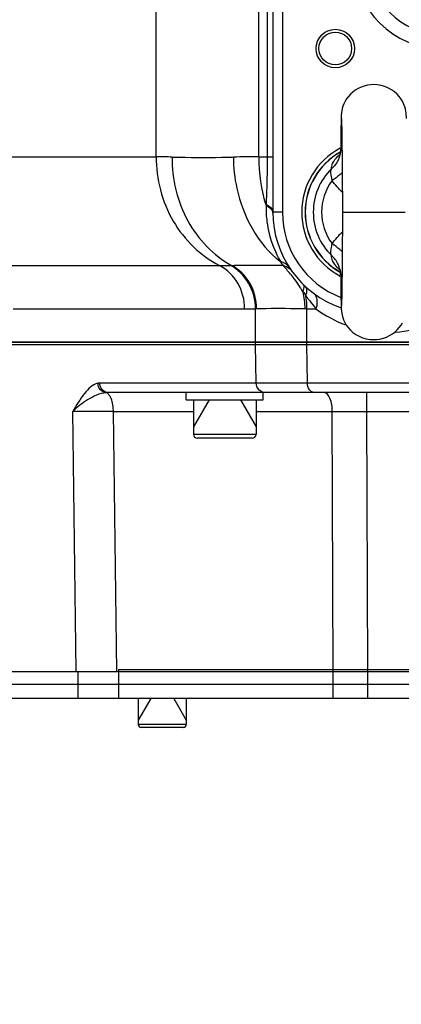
# Model space of a CAD drawing. Header units: millimetres. Extents: x -741 to 6994, y 0 to 4947.
# Tile 30 of 97: x 3443 to 3522, y 475 to 679. Entities that reach past the tile are written whole.
import ezdxf

# ---------------------------------------------------------------- set-up
doc = ezdxf.new("R2010")
doc.units = ezdxf.units.MM
doc.header["$LTSCALE"] = 384.676471
doc.layers.get('0').update_dxf_attribs({"linetype": 'CONTINUOUS'})
for name, color, linetype in [('304102000091DXF_CONTINUOUS_LINE', 7, 'CONTINUOUS'), ('304103000034DXF_CONTINUOUS_LINE', 7, 'CONTINUOUS'), ('304105000235DXF_CONTINUOUS_LINE', 7, 'CONTINUOUS'), ('304106000060DXF_CONTINUOUS_LINE', 7, 'CONTINUOUS'), ('304106000061DXF_CONTINUOUS_LINE', 7, 'CONTINUOUS'), ('501023000047DXF_CONTINUOUS_LINE', 7, 'CONTINUOUS'), ('501023000078DXF_CONTINUOUS_LINE', 7, 'CONTINUOUS'), ('501038000001DXF_CONTINUOUS_LINE', 7, 'CONTINUOUS'), ('504001000008DXF_CONTINUOUS_LINE', 7, 'CONTINUOUS'), ('运动范围_DXF_DIMENSION', 7, 'CONTINUOUS')]:
    doc.layers.add(name, color=color, linetype=linetype)
doc.styles.get("Standard").update_dxf_attribs({"font": 'txt', "width": 0.7})
doc.dimstyles.new('DIMSTYLE_1', dxfattribs={"dimtxt": 58.823529, "dimasz": 35.294118, "dimexe": 1, "dimexo": 0, "dimgap": 5, "dimtad": 0, "dimtih": 1, "dimtoh": 1, "dimdec": 1, "dimdsep": 46, "dimtxsty": 'Standard', "dimblk": '_FILLED', "dimblk1": '_FILLED', "dimblk2": '_FILLED', "dimcen": 0.09, "dimclrt": 5, "dimazin": 2, "dimtp": 0.5, "dimtm": 0.5, "dimtfac": 1, "dimtdec": 65535, "dimtofl": 0, "dimtmove": 0, "dimatfit": 3, "dimldrblk": '_FILLED', "dimfxl": 0, "dimtolj": 1, "dimarcsym": 0})

# ---------------------------------------------------------------- blocks, each defined once
blk = doc.blocks.new('*D2')
at = {"layer": '运动范围_DXF_DIMENSION', "color": 2, "linetype": 'Continuous', "transparency": 16777216}
for p, q in [((3611.49, 753.33), (3115.91, 638.92)), ((4120.1, 753.33), (3912.78, 753.33))]:
    blk.add_line(p, q, dxfattribs=at)
for start, end in [(266.8376, 360), (193, 240.2712)]:
    blk.add_arc((3611.49, 753.33), 502.73, start, end, dxfattribs=at)
for points in [[(4118.86, 717.85), (4114.22, 753.33), (4107.1, 718.27)], [(3136.46, 607.68), (3121.64, 640.24), (3125.1, 604.63)]]:
    blk.add_solid(points, dxfattribs=at)
blk = doc.blocks.new('_FILLED')
at = {"color": 0, "linetype": 'ByBlock'}
blk.add_solid([(0, 0), (-1, 0.1667), (-1, -0.1667)], dxfattribs=at)

msp = doc.modelspace()

# ---------------------------------------------------------------- linework, layer by layer
at = {"layer": '304102000091DXF_CONTINUOUS_LINE', "color": 7, "linetype": 'Continuous'}
for p, q in [((3437.535, 611.834), (3638.535, 611.834)), ((3638.535, 601.834), (3461.352, 601.834)), ((3438.722, 543.834), (3599.535, 543.834))]:
    msp.add_line(p, q, dxfattribs=at)
at = {"layer": '304102000091DXF_CONTINUOUS_LINE', "color": 9, "linetype": 'Continuous'}
for p, q in [((3492.07, 603.799), (3491.952, 611.834)), ((3502.74, 603.799), (3502.621, 611.834)), ((3492.07, 603.799), (3459.511, 603.799)), ((3502.74, 603.799), (3492.07, 603.799)), ((3548.418, 603.799), (3502.74, 603.799)), ((3515.086, 597.903), (3515.086, 601.834)), ((3454.625, 543.834), (3453.897, 597.902)), ((3463.088, 543.834), (3462.362, 597.903)), ((3462.362, 597.903), (3479.035, 597.903)), ((3492.035, 597.903), (3507.902, 597.903)), ((3508.112, 543.834), (3507.902, 597.903)), ((3515.296, 543.834), (3515.087, 597.903)), ((3515.087, 597.903), (3544.535, 597.903))]:
    msp.add_line(p, q, dxfattribs=at)
for centre, radius, start, end in [((3459.512, 601.737), 2.062, 90.03573, 101.07873), ((3461.351, 597.133), 4.7, 89.99521, 95.98353), ((3458.129, -789.143), 1387.053, 89.825167, 90.174827)]:
    msp.add_arc(centre, radius, start, end, dxfattribs=at)
for points, knots in [([(3459.116, 603.76), (3457.981, 603.538), (3455.982, 601.374), (3454.655, 599.19), (3453.897, 597.902)], [0, 0, 0, 0, 0.4363165, 1, 1, 1, 1]), ([(3460.861, 601.808), (3460.41, 601.849), (3459.498, 602.335), (3459.138, 603.284), (3459.116, 603.76)], [0, 0, 0, 0, 0.4873294, 1, 1, 1, 1]), ([(3461.352, 601.834), (3460.881, 601.834), (3459.883, 602.29), (3459.519, 603.3), (3459.511, 603.799)], [0, 0, 0, 0, 0.4854936, 1, 1, 1, 1]), ([(3493.912, 601.834), (3493.441, 601.834), (3492.443, 602.29), (3492.079, 603.3), (3492.071, 603.799)], [0, 0, 0, 0, 0.4854936, 1, 1, 1, 1]), ([(3504.153, 601.834), (3503.771, 601.834), (3502.939, 602.414), (3502.745, 603.314), (3502.739, 603.799)], [0, 0, 0, 0, 0.4405267, 1, 1, 1, 1]), ([(3460.861, 601.808), (3459.488, 601.666), (3456.964, 600.455), (3454.83, 598.823), (3453.898, 597.903)], [0, 0, 0, 0, 0.5132035, 1, 1, 1, 1]), ([(3507.903, 597.903), (3507.896, 598.846), (3507.797, 600.239), (3506.762, 601.834), (3506.213, 601.834)], [0, 0, 0, 0, 0.6317169, 1, 1, 1, 1]), ([(3462.361, 597.903), (3462.358, 598.259), (3462.274, 599.455), (3461.987, 600.733), (3461.441, 601.393)], [0, 0, 0, 0, 0.2930041, 1, 1, 1, 1]), ([(3507.902, 597.903), (3508.476, 597.904), (3510.87, 597.906), (3513.265, 597.905), (3515.087, 597.903)], [0, 0, 0, 0, 0.2393871, 1, 1, 1, 1])]:
    msp.add_open_spline(points, degree=3, knots=knots, dxfattribs=at)
msp.add_open_spline([(3461.441, 601.393), (3461.29, 601.577), (3461.091, 601.746), (3460.861, 601.808)], degree=3, dxfattribs=at)
at = {"layer": '304103000034DXF_CONTINUOUS_LINE', "color": 7, "linetype": 'Continuous'}
for p, q in [((3495.535, 867.334), (3495.535, 639.334)), ((3638.535, 612.334), (3437.535, 612.334))]:
    msp.add_line(p, q, dxfattribs=at)
at = {"layer": '304103000034DXF_CONTINUOUS_LINE', "color": 9, "linetype": 'Continuous'}
for p, q in [((3497.535, 867.334), (3497.535, 639.334)), ((3471.264, 650.829), (3471.264, 827.626)), ((3492.604, 650.829), (3492.604, 825.334)), ((3494.363, 825.333), (3494.363, 650.832)), ((3423.1, 650.829), (3471.264, 650.829)), ((3492.604, 650.829), (3494.363, 650.832)), ((3494.363, 650.829), (3495.535, 650.829)), ((3494.132, 640.919), (3494.122, 640.692)), ((3497.535, 639.334), (3495.535, 639.334)), ((3436.25, 628.241), (3484.414, 628.241)), ((3441.51, 619.206), (3489.674, 619.206)), ((3491.952, 619.261), (3492.171, 619.272)), ((3491.952, 612.334), (3491.952, 619.261)), ((3502.234, 619.272), (3502.622, 619.261)), ((3502.622, 612.334), (3502.622, 619.261))]:
    msp.add_line(p, q, dxfattribs=at)
at = {"layer": '304103000034DXF_CONTINUOUS_LINE', "color": 7, "linetype": 'Continuous'}
for radius in [4, 3.4]:
    msp.add_circle((3508.535, 673.334), radius, dxfattribs=at)
for centre, radius, start, end in [((3611.535, 753.334), 225, 72.65327, 219.31615), ((3530.535, 691.334), 15, 180, 270), ((3516.535, 639.334), 15, 117.65761, 242.34239), ((3516.535, 639.334), 21, 180, 251.09242)]:
    msp.add_arc(centre, radius, start, end, dxfattribs=at)
at = {"layer": '304103000034DXF_CONTINUOUS_LINE', "color": 9, "linetype": 'Continuous'}
for centre, radius, start, end in [((3530.535, 691.334), 18, 180, 270), ((3471.167, 528.126), 122.703, 88.406, 89.95492), ((3492.435, 375.346), 275.482, 89.96494, 91.06395), ((3515.569, 640.139), 21.454, 178.52392, 187.61846), ((3494.426, 639.1), 1.111, 0.64496, 11.40866), ((3516.535, 639.334), 19, 180, 248.91988), ((3523.239, 643.988), 30.081, 209.67135, 211.47249), ((3484.381, 720.804), 92.563, 270.02061, 271.41982), ((3487.552, 592.289), 35.991, 90.97543, 91.39759), ((3479.97, 611.442), 24.388, 38.04397, 40.81391), ((3496.981, 625.191), 3.132, 35.92552, 50.05921), ((3318.368, 495.689), 223.185, 34.8573, 35.01329), ((3306.932, 487.723), 237.122, 34.73004, 34.85765), ((3772.722, 811.369), 330.07, 214.83802, 215.01454), ((3488.768, 619.457), 13.856, 359.1885, 10.49022), ((3573.843, 674.329), 88.576, 216.22913, 216.64041), ((3565.237, 667.925), 77.848, 216.63792, 217.17541), ((3550.796, 656.911), 59.687, 217.12733, 219.15634), ((3489.673, 666.445), 47.24, 270.00063, 272.76526), ((3506.745, 773.75), 154.544, 268.47131, 269.17265), ((3519.422, 639.439), 25.12, 233.59381, 249.72703), ((3519.362, 639.337), 25.003, 273.89496, 306.37917)]:
    msp.add_arc(centre, radius, start, end, dxfattribs=at)
for points, knots in [([(3471.264, 650.829), (3471.264, 646.219), (3473.608, 636.995), (3480.472, 630.272), (3484.414, 628.241)], [0, 0, 0, 0, 0.509691, 1, 1, 1, 1]), ([(3494.364, 650.832), (3494.363, 649.957), (3494.344, 646.651), (3494.25, 643.346), (3494.132, 640.919)], [0, 0, 0, 0, 0.2648058, 1, 1, 1, 1]), ([(3474.58, 650.781), (3474.546, 646.219), (3476.646, 637.16), (3483.157, 630.343), (3486.939, 628.275)], [0, 0, 0, 0, 0.5141323, 1, 1, 1, 1]), ([(3474.58, 650.781), (3475.505, 650.756), (3479.751, 650.674), (3483.999, 650.717), (3487.32, 650.781)], [0, 0, 0, 0, 0.2178551, 1, 1, 1, 1]), ([(3487.32, 650.781), (3487.343, 648.605), (3488.186, 640.601), (3492.38, 632.63), (3497.102, 629.097)], [0, 0, 0, 0, 0.2695095, 1, 1, 1, 1]), ([(3494.122, 640.692), (3494.306, 640.612), (3494.888, 640.314), (3495.423, 639.774), (3495.515, 639.32)], [0, 0, 0, 0, 0.3023068, 1, 1, 1, 1]), ([(3494.132, 640.919), (3494.338, 640.828), (3494.968, 640.503), (3495.535, 639.833), (3495.535, 639.334)], [0, 0, 0, 0, 0.310987, 1, 1, 1, 1]), ([(3494.304, 637.295), (3494.415, 636.468), (3494.964, 633.617), (3496.094, 630.898), (3497.102, 629.097)], [0, 0, 0, 0, 0.2878101, 1, 1, 1, 1]), ([(3486.939, 628.275), (3487.666, 628.289), (3491.214, 628.331), (3494.762, 628.312), (3497.583, 628.283)], [0, 0, 0, 0, 0.2048761, 1, 1, 1, 1]), ([(3489.674, 619.206), (3489.674, 621.05), (3488.737, 624.74), (3485.991, 627.428), (3484.414, 628.241)], [0, 0, 0, 0, 0.5096941, 1, 1, 1, 1]), ([(3491.952, 619.261), (3491.939, 621.099), (3490.98, 624.771), (3488.246, 627.451), (3486.674, 628.269)], [0, 0, 0, 0, 0.5091401, 1, 1, 1, 1]), ([(3492.171, 619.272), (3492.159, 621.107), (3491.215, 624.769), (3488.501, 627.454), (3486.939, 628.275)], [0, 0, 0, 0, 0.5097236, 1, 1, 1, 1]), ([(3502.063, 623.935), (3502.054, 624), (3502.021, 624.121), (3501.949, 624.226), (3501.907, 624.267)], [0, 0, 0, 0, 0.5267194, 1, 1, 1, 1]), ([(3502.392, 621.98), (3502.47, 622.175), (3502.67, 622.755), (3502.672, 623.554), (3502.356, 623.843)], [0, 0, 0, 0, 0.3294239, 1, 1, 1, 1]), ([(3504.514, 619.222), (3504.632, 619.543), (3504.938, 620.594), (3504.687, 621.978), (3504.061, 622.44)], [0, 0, 0, 0, 0.3053867, 1, 1, 1, 1]), ([(3492.171, 619.272), (3492.836, 619.303), (3496.19, 619.4), (3499.547, 619.345), (3502.234, 619.272)], [0, 0, 0, 0, 0.1986263, 1, 1, 1, 1])]:
    msp.add_open_spline(points, degree=3, knots=knots, dxfattribs=at)
for points in [[(3492.604, 650.829), (3492.604, 647.412), (3493.099, 643.952), (3494.122, 640.692)], [(3497.102, 629.097), (3497.836, 628.92), (3498.559, 628.452), (3498.973, 627.82)], [(3497.583, 628.283), (3498.093, 628.166), (3498.591, 627.928), (3498.992, 627.593)], [(3497.583, 628.283), (3497.88, 627.998), (3498.158, 627.693), (3498.428, 627.382)], [(3499.176, 626.471), (3499.462, 626.107), (3499.739, 625.735), (3500.012, 625.361)], [(3500.012, 625.361), (3500.401, 624.827), (3500.782, 624.286), (3501.161, 623.745)], [(3501.81, 622.813), (3501.969, 623.162), (3502.12, 623.556), (3502.063, 623.935)], [(3502.234, 619.272), (3502.247, 620.461), (3502.109, 621.663), (3501.81, 622.813)]]:
    msp.add_open_spline(points, degree=3, dxfattribs=at)
at = {"layer": '304105000235DXF_CONTINUOUS_LINE', "color": 7, "linetype": 'Continuous'}
for p, q in [((3438.535, 541.234), (3596.535, 541.234)), ((3596.535, 538.234), (3438.535, 538.234))]:
    msp.add_line(p, q, dxfattribs=at)
at = {"layer": '304105000235DXF_CONTINUOUS_LINE', "color": 9, "linetype": 'Continuous'}
for p, q in [((3455.016, 538.234), (3455.016, 541.234)), ((3463.48, 538.234), (3463.48, 541.234)), ((3508.119, 538.234), (3508.119, 541.234)), ((3515.304, 538.234), (3515.304, 541.234))]:
    msp.add_line(p, q, dxfattribs=at)
at = {"layer": '304106000060DXF_CONTINUOUS_LINE', "color": 7, "linetype": 'Continuous'}
for p, q in [((3437.535, 612.334), (3633.491, 612.334)), ((3437.535, 611.834), (3638.535, 611.834))]:
    msp.add_line(p, q, dxfattribs=at)
at = {"layer": '304106000060DXF_CONTINUOUS_LINE', "color": 9, "linetype": 'Continuous'}
for p, q in [((3491.952, 611.834), (3491.952, 612.334)), ((3502.622, 611.834), (3502.622, 612.334))]:
    msp.add_line(p, q, dxfattribs=at)
at = {"layer": '304106000061DXF_CONTINUOUS_LINE', "color": 9, "linetype": 'Continuous'}
for p, q in [((3455.016, 541.234), (3455.016, 543.834)), ((3463.48, 541.234), (3463.48, 544.234)), ((3508.119, 541.234), (3508.119, 544.234)), ((3515.304, 541.234), (3515.304, 544.234))]:
    msp.add_line(p, q, dxfattribs=at)
at = {"layer": '304106000061DXF_CONTINUOUS_LINE', "color": 7, "linetype": 'Continuous'}
for p, q in [((3463.48, 544.234), (3596.535, 544.234)), ((3438.535, 541.234), (3596.535, 541.234))]:
    msp.add_line(p, q, dxfattribs=at)
at = {"layer": '501023000047DXF_CONTINUOUS_LINE', "color": 7, "linetype": 'Continuous'}
for p, q in [((3479.035, 600.334), (3479.035, 593.134)), ((3492.035, 600.334), (3492.035, 593.134)), ((3491.235, 592.334), (3479.835, 592.334))]:
    msp.add_line(p, q, dxfattribs=at)
at = {"layer": '501023000047DXF_CONTINUOUS_LINE', "color": 2, "linetype": 'Continuous'}
for p, q in [((3482.285, 600.334), (3479.035, 594.705)), ((3488.785, 600.334), (3492.035, 594.705))]:
    msp.add_line(p, q, dxfattribs=at)
at = {"layer": '501023000047DXF_CONTINUOUS_LINE', "color": 9, "linetype": 'Continuous'}
msp.add_line((3492.035, 593.134), (3479.035, 593.134), dxfattribs=at)
at = {"layer": '501023000047DXF_CONTINUOUS_LINE', "color": 7, "linetype": 'Continuous'}
for centre, start, end in [((3479.835, 593.134), 180, 270), ((3491.235, 593.134), 270, 360)]:
    msp.add_arc(centre, 0.8, start, end, dxfattribs=at)
at = {"layer": '501023000078DXF_CONTINUOUS_LINE', "color": 7, "linetype": 'Continuous'}
for p, q in [((3467.535, 538.234), (3467.535, 532.834)), ((3477.535, 538.234), (3477.535, 532.834)), ((3476.935, 532.234), (3468.135, 532.234))]:
    msp.add_line(p, q, dxfattribs=at)
at = {"layer": '501023000078DXF_CONTINUOUS_LINE', "color": 2, "linetype": 'Continuous'}
for p, q in [((3470.135, 538.234), (3467.535, 533.73)), ((3474.935, 538.234), (3477.535, 533.73))]:
    msp.add_line(p, q, dxfattribs=at)
at = {"layer": '501023000078DXF_CONTINUOUS_LINE', "color": 9, "linetype": 'Continuous'}
msp.add_line((3477.535, 532.834), (3467.535, 532.834), dxfattribs=at)
at = {"layer": '501023000078DXF_CONTINUOUS_LINE', "color": 7, "linetype": 'Continuous'}
for centre, start, end in [((3468.135, 532.834), 180, 270), ((3476.935, 532.834), 270, 360)]:
    msp.add_arc(centre, 0.6, start, end, dxfattribs=at)
at = {"layer": '501038000001DXF_CONTINUOUS_LINE', "color": 7, "linetype": 'Continuous'}
for p, q in [((3509.708, 657.059), (3509.694, 656.212)), ((3509.72, 657.762), (3509.708, 657.059)), ((3509.733, 658.335), (3509.72, 657.762)), ((3509.822, 658.695), (3509.829, 658.502)), ((3509.829, 658.502), (3509.837, 658.221)), ((3509.837, 658.221), (3509.845, 657.854)), ((3509.845, 657.854), (3509.855, 657.397)), ((3509.855, 657.397), (3509.865, 656.842)), ((3509.681, 655.211), (3509.666, 654.05)), ((3509.694, 656.212), (3509.681, 655.211)), ((3509.865, 656.842), (3509.875, 656.184)), ((3509.875, 656.184), (3509.886, 655.42)), ((3509.886, 655.42), (3509.897, 654.549)), ((3509.666, 654.05), (3509.649, 652.469)), ((3509.897, 654.549), (3509.915, 653.039)), ((3509.915, 653.039), (3509.933, 651.283)), ((3509.649, 652.469), (3509.646, 652.339)), ((3509.646, 652.339), (3509.646, 652.338)), ((3509.933, 651.283), (3509.952, 649.282)), ((3509.952, 649.282), (3509.972, 647.049)), ((3509.972, 647.049), (3509.993, 644.6)), ((3510.014, 641.967), (3510.035, 639.334)), ((3510.015, 636.784), (3510.001, 635.07)), ((3510.001, 635.07), (3509.987, 633.434)), ((3509.987, 633.434), (3509.961, 630.418)), ((3509.961, 630.418), (3509.943, 628.396)), ((3509.943, 628.396), (3509.925, 626.587)), ((3509.646, 626.329), (3509.646, 626.33)), ((3509.646, 626.329), (3509.649, 626.198)), ((3509.925, 626.587), (3509.908, 624.994)), ((3509.649, 626.198), (3509.67, 624.289)), ((3509.67, 624.289), (3509.684, 623.179)), ((3509.908, 624.994), (3509.891, 623.615)), ((3509.684, 623.179), (3509.698, 622.212)), ((3509.698, 622.212), (3509.712, 621.386)), ((3509.88, 622.814), (3509.869, 622.108)), ((3509.891, 623.615), (3509.88, 622.814)), ((3509.712, 621.386), (3509.725, 620.694)), ((3509.725, 620.694), (3509.738, 620.129)), ((3509.738, 620.129), (3509.745, 619.888)), ((3509.839, 620.558), (3509.831, 620.229)), ((3509.849, 620.98), (3509.839, 620.558)), ((3509.859, 621.497), (3509.849, 620.98)), ((3509.869, 622.108), (3509.859, 621.497))]:
    msp.add_line(p, q, dxfattribs=at)
at = {"layer": '501038000001DXF_CONTINUOUS_LINE', "color": 9, "linetype": 'Continuous'}
msp.add_line((3510.035, 639.334), (3523.035, 639.334), dxfattribs=at)
at = {"layer": '501038000001DXF_CONTINUOUS_LINE', "color": 7, "linetype": 'Continuous'}
for points in [[(3516.535, 665.834), (3515.957, 665.81), (3515.243, 665.713), (3514.551, 665.546), (3513.89, 665.314), (3513.267, 665.021), (3512.687, 664.673), (3512.154, 664.278), (3511.672, 663.842), (3511.247, 663.373), (3510.88, 662.882), (3510.57, 662.377), (3510.318, 661.867), (3510.12, 661.36), (3509.974, 660.867), (3509.878, 660.423), (3509.824, 660.074), (3509.798, 659.828), (3509.783, 659.642), (3509.773, 659.482), (3509.765, 659.327), (3509.758, 659.165), (3509.751, 658.989), (3509.745, 658.794), (3509.733, 658.335)], [(3523.325, 658.782), (3523.319, 658.998), (3523.311, 659.194), (3523.303, 659.375), (3523.293, 659.551), (3523.28, 659.743), (3523.257, 659.982), (3523.212, 660.308), (3523.129, 660.734), (3522.997, 661.216), (3522.811, 661.729), (3522.561, 662.264), (3522.24, 662.808), (3521.849, 663.341), (3521.388, 663.852), (3520.856, 664.327), (3520.254, 664.758), (3519.586, 665.131), (3518.857, 665.437), (3518.071, 665.663), (3517.239, 665.798), (3516.535, 665.834)], [(3509.818, 658.785), (3509.818, 658.783), (3509.819, 658.754), (3509.822, 658.695)], [(3509.646, 652.338), (3509.587, 651.753), (3509.468, 651.237), (3509.344, 650.901), (3509.285, 650.779)], [(3509.993, 644.6), (3510.007, 642.863), (3510.014, 641.967)], [(3510.035, 639.334), (3510.022, 637.667), (3510.015, 636.784)], [(3509.281, 627.899), (3509.274, 627.909), (3509.344, 627.768), (3509.467, 627.433), (3509.587, 626.918), (3509.646, 626.33)], [(3509.831, 620.229), (3509.823, 620), (3509.82, 619.928), (3509.819, 619.909)], [(3509.745, 619.888), (3509.751, 619.672), (3509.759, 619.477), (3509.767, 619.296), (3509.776, 619.119), (3509.79, 618.928), (3509.813, 618.69), (3509.857, 618.366), (3509.94, 617.942), (3510.07, 617.461), (3510.255, 616.948), (3510.505, 616.412), (3510.824, 615.869), (3511.214, 615.334), (3511.674, 614.824), (3512.205, 614.347), (3512.806, 613.916), (3513.473, 613.541), (3514.202, 613.234), (3514.986, 613.007), (3515.818, 612.871), (3516.535, 612.834)], [(3516.535, 612.834), (3517.108, 612.857), (3517.83, 612.955), (3518.529, 613.124), (3519.196, 613.36), (3519.824, 613.658), (3520.408, 614.01), (3520.944, 614.411), (3521.426, 614.854), (3521.852, 615.329), (3522.218, 615.826), (3522.525, 616.337)]]:
    msp.add_lwpolyline(points, dxfattribs=at)
msp.add_arc((3516.535, 639.334), 14.28, 119.19438, 240.80447, dxfattribs=at)
at = {"layer": '501038000001DXF_CONTINUOUS_LINE', "color": 9, "linetype": 'Continuous'}
for centre, radius, start, end in [((3516.535, 639.334), 14.261, 119.15643, 240.82066), ((3514.871, 645.332), 8.08, 131.7995, 135.80234), ((3516.535, 639.334), 12.584, 134.24519, 225.75481), ((3516.535, 639.334), 10.865, 142.9415, 217.0585), ((3514.867, 633.331), 8.073, 224.12441, 228.20464)]:
    msp.add_arc(centre, radius, start, end, dxfattribs=at)
for points, knots in [([(3507.755, 648.348), (3507.699, 648.714), (3508.024, 649.729), (3508.641, 650.514), (3509.078, 650.964)], [0, 0, 0, 0, 0.3711412, 1, 1, 1, 1]), ([(3509.646, 652.338), (3509.618, 651.591), (3509.249, 650.087), (3508.317, 648.853), (3507.755, 648.348)], [0, 0, 0, 0, 0.4972381, 1, 1, 1, 1]), ([(3509.677, 652.42), (3509.67, 652.433), (3509.667, 652.437), (3509.649, 652.473), (3509.649, 652.469)], [0, 0, 0, 0, 0.7909786, 1, 1, 1, 1]), ([(3509.925, 651.988), (3509.895, 652.039), (3509.811, 652.182), (3509.729, 652.326), (3509.677, 652.42)], [0, 0, 0, 0, 0.3559621, 1, 1, 1, 1]), ([(3507.865, 645.881), (3507.847, 646.132), (3507.681, 646.925), (3507.499, 647.834), (3507.755, 648.348)], [0, 0, 0, 0, 0.3043399, 1, 1, 1, 1]), ([(3509.969, 647.513), (3509.807, 647.379), (3509.118, 646.82), (3508.412, 646.281), (3507.865, 645.881)], [0, 0, 0, 0, 0.2365134, 1, 1, 1, 1]), ([(3507.755, 630.319), (3507.685, 630.46), (3507.575, 630.921), (3507.657, 631.762), (3507.838, 632.418), (3507.865, 632.786)], [0, 0, 0, 0, 0.1878824, 0.5565929, 1, 1, 1, 1]), ([(3509.969, 631.154), (3509.807, 631.288), (3509.118, 631.848), (3508.412, 632.386), (3507.865, 632.786)], [0, 0, 0, 0, 0.2365132, 1, 1, 1, 1]), ([(3509.072, 627.71), (3508.637, 628.159), (3508.022, 628.943), (3507.699, 629.954), (3507.755, 630.319)], [0, 0, 0, 0, 0.628693, 1, 1, 1, 1]), ([(3509.646, 626.33), (3509.618, 627.076), (3509.249, 628.581), (3508.317, 629.815), (3507.755, 630.319)], [0, 0, 0, 0, 0.4972372, 1, 1, 1, 1]), ([(3509.649, 626.198), (3509.649, 626.189), (3509.687, 626.278), (3509.698, 626.285), (3509.715, 626.316)], [0, 0, 0, 0, 0.2190139, 1, 1, 1, 1]), ([(3509.715, 626.316), (3509.728, 626.338), (3509.796, 626.46), (3509.866, 626.58), (3509.924, 626.679)], [0, 0, 0, 0, 0.1820501, 1, 1, 1, 1])]:
    msp.add_open_spline(points, degree=3, knots=knots, dxfattribs=at)
for points in [[(3510.002, 643.413), (3509.239, 644.189), (3508.52, 645.012), (3507.865, 645.881)], [(3507.865, 632.786), (3508.52, 633.655), (3509.239, 634.478), (3510.001, 635.254)]]:
    msp.add_open_spline(points, degree=3, dxfattribs=at)
at = {"layer": '504001000008DXF_CONTINUOUS_LINE', "color": 7, "linetype": 'Continuous'}
for p, q in [((3477.535, 600.334), (3477.535, 601.834)), ((3493.535, 600.334), (3493.535, 601.834)), ((3477.535, 600.334), (3493.535, 600.334))]:
    msp.add_line(p, q, dxfattribs=at)

# ---------------------------------------------------------------- dimensions: what is measured, and where the dimension line sits
at = {"layer": '运动范围_DXF_DIMENSION', "color": 2, "linetype": 'Continuous'}
dim = msp.add_angular_dim_2l(base=(3668.396, 253.833), line1=((3616.384, 754.465), (3611.485, 753.334)), line2=((4115.072, 753.334), (4120.1, 753.334)), dimstyle='DIMSTYLE_1', dxfattribs=at)
dim.commit()
dim.dimension.update_dxf_attribs({"geometry": '*D2', "text_midpoint": (3391.594, 240.65), "dimtype": 162})

doc.saveas('drawing.dxf')
